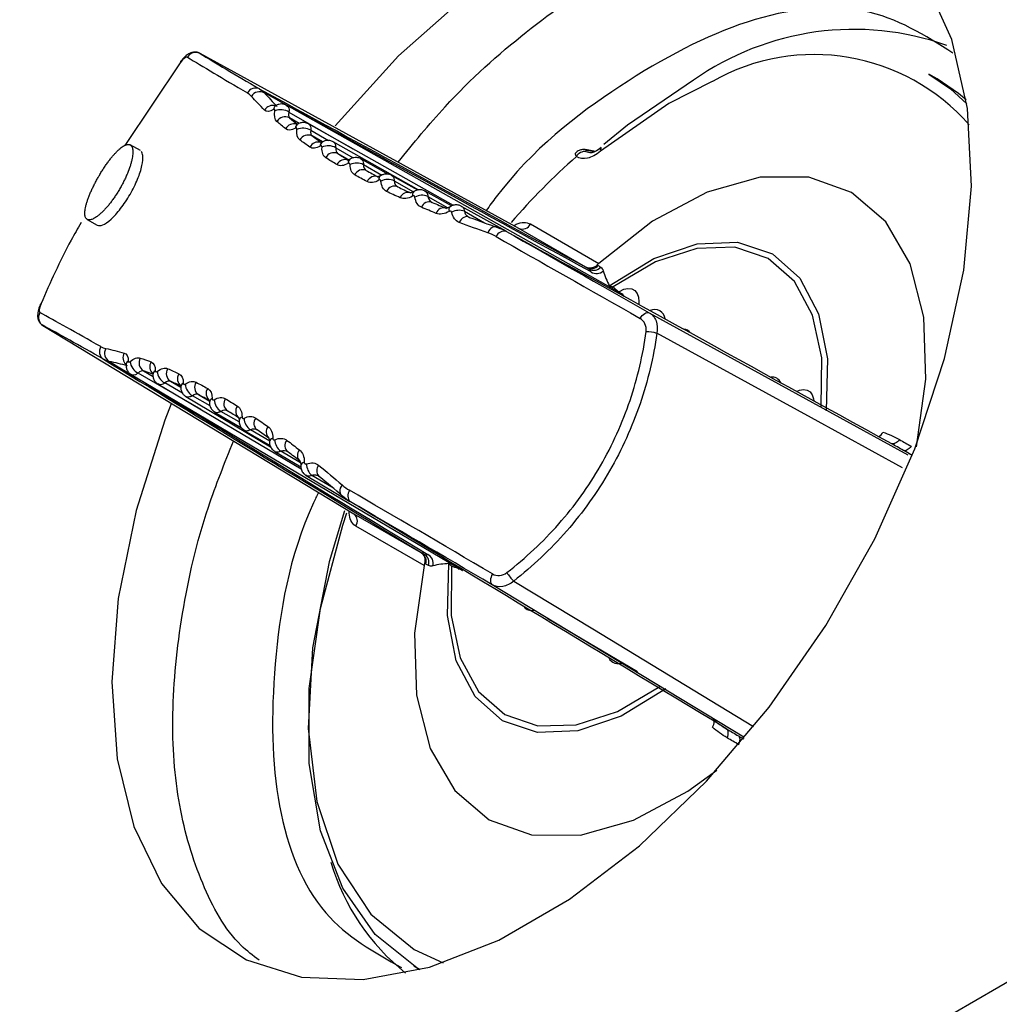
# Model space of a CAD drawing. Header units: millimetres. Extents: x -117 to 444, y -157 to 472.
# Tile 34 of 160: x 308 to 319, y -36 to -26. Entities that reach past the tile are written whole.
import ezdxf

# ---------------------------------------------------------------- set-up
doc = ezdxf.new("R2010")
doc.units = ezdxf.units.MM

msp = doc.modelspace()

# ---------------------------------------------------------------- linework, layer by layer
at = {"color": 7, "linetype": 'Continuous', "lineweight": 25}
for p, q in [((304.798, -44.248), (359.522, -12.656)), ((313.714, -28.277), (310.382, -26.449)), ((310.174, -26.545), (309.594, -27.409)), ((318.082, -26.713), (317.997, -26.664)), ((314.79, -28.963), (311.286, -26.99)), ((311.31, -27.062), (311.978, -27.445)), ((311.316, -27.12), (311.397, -27.189)), ((311.418, -27.179), (311.316, -27.12)), ((313.029, -28.037), (311.514, -27.184)), ((311.539, -27.252), (311.725, -27.358)), ((311.661, -27.374), (311.552, -27.31)), ((312.669, -27.876), (311.772, -27.371)), ((309.758, -27.464), (309.652, -27.404)), ((311.799, -27.435), (311.982, -27.54)), ((314.413, -27.473), (314.454, -27.485)), ((314.513, -27.473), (314.427, -27.456)), ((314.499, -27.478), (314.441, -27.466)), ((311.929, -27.558), (311.819, -27.494)), ((312.351, -27.713), (312.062, -27.551)), ((312.089, -27.611), (312.281, -27.721)), ((312.657, -27.878), (312.383, -27.723)), ((312.411, -27.781), (312.61, -27.895)), ((313.009, -28.043), (312.734, -27.889)), ((312.762, -27.943), (312.969, -28.062)), ((312.995, -28.05), (312.994, -28.051)), ((313.58, -28.308), (313.115, -28.047)), ((313.144, -28.098), (313.355, -28.219)), ((309.202, -28.183), (309.308, -28.244)), ((313.187, -28.155), (313.196, -28.162)), ((314.414, -28.682), (313.714, -28.277)), ((313.833, -28.231), (314.547, -28.643)), ((314.649, -28.884), (314.657, -28.877)), ((314.79, -28.964), (314.789, -28.963)), ((315.076, -29.159), (317.778, -30.644)), ((308.74, -29.292), (311.99, -31.263)), ((309.661, -29.805), (313.122, -31.852)), ((310.393, -30.171), (309.735, -29.79)), ((309.888, -29.801), (309.789, -29.766)), ((309.789, -29.766), (309.891, -29.825)), ((309.942, -29.905), (311.439, -30.791)), ((310.199, -30.001), (310.014, -29.893)), ((310.071, -29.875), (310.18, -29.938)), ((310.234, -30.036), (311.119, -30.56)), ((310.486, -30.133), (310.302, -30.027)), ((310.364, -30.015), (310.477, -30.08)), ((310.534, -30.197), (310.816, -30.364)), ((310.791, -30.301), (310.6, -30.19)), ((310.844, -30.389), (311.114, -30.548)), ((311.109, -30.501), (310.908, -30.384)), ((311.101, -30.469), (310.979, -30.384)), ((311.163, -30.61), (311.436, -30.771)), ((311.431, -30.728), (311.224, -30.607)), ((317.823, -30.651), (317.76, -30.614)), ((311.49, -30.861), (311.948, -31.132)), ((311.759, -30.983), (311.55, -30.86)), ((311.62, -30.868), (311.622, -30.869)), ((311.622, -30.868), (311.63, -30.874)), ((311.99, -31.263), (312.69, -31.667)), ((312.723, -31.802), (312.009, -31.39)), ((316.065, -33.597), (313.434, -32.003)), ((314.01, -32.352), (314.951, -32.909)), ((316.036, -33.6), (316.064, -33.615)), ((312.614, -35.987), (312.679, -36.026))]:
    msp.add_line(p, q, dxfattribs=at)
at = {"color": 7, "linetype": 'Continuous', "lineweight": 25, "flags": 128}
for points in [[(316.95, -24.8), (316.309, -24.64), (315.594, -24.661), (314.825, -24.864), (314.03, -25.243), (313.231, -25.785), (312.456, -26.472), (311.793, -27.204)], [(310.081, -30.11), (310.015, -30.282), (309.714, -31.225), (309.527, -32.146), (309.46, -33.019), (309.515, -33.821), (309.688, -34.53), (309.977, -35.127), (310.373, -35.597), (310.866, -35.925), (311.442, -36.104), (312.085, -36.129), (312.779, -35.999), (313.504, -35.717), (314.242, -35.291), (314.972, -34.733), (315.674, -34.057), (316.329, -33.283), (316.921, -32.43), (317.432, -31.521), (317.85, -30.582), (318.162, -29.638), (318.361, -28.714), (318.441, -27.835), (318.399, -27.024), (318.238, -26.304), (317.961, -25.694)], [(310.178, -26.534), (310.176, -26.538), (310.174, -26.545)], [(315.734, -26.742), (315.281, -26.973), (314.565, -27.471)], [(315.538, -26.728), (314.848, -27.197), (314.599, -27.401)], [(317.997, -26.664), (318.222, -26.818), (318.393, -26.974)], [(318.387, -26.935), (318.305, -26.866), (318.082, -26.713)], [(317.866, -30.56), (317.966, -29.853), (317.945, -29.206), (317.803, -28.649), (317.547, -28.207), (317.188, -27.901), (316.744, -27.743), (316.233, -27.742), (315.68, -27.898), (315.109, -28.203), (314.547, -28.643)], [(313.196, -28.162), (313.183, -28.156), (313.169, -28.154), (313.154, -28.156), (313.139, -28.162), (313.125, -28.171), (313.111, -28.183), (313.1, -28.198), (313.09, -28.215)], [(313.49, -28.268), (313.477, -28.262), (313.463, -28.26), (313.449, -28.262), (313.435, -28.268), (313.421, -28.278), (313.408, -28.29), (313.396, -28.305), (313.387, -28.323)], [(314.657, -28.877), (315.122, -28.592), (315.576, -28.437), (315.997, -28.42), (316.362, -28.542), (316.65, -28.796), (316.845, -29.169), (316.938, -29.641), (316.924, -30.185)], [(316.872, -30.144), (316.877, -29.63), (316.782, -29.186), (316.592, -28.834), (316.317, -28.593), (315.971, -28.475), (315.571, -28.487), (315.139, -28.627), (314.697, -28.888)], [(314.684, -28.904), (314.685, -28.903), (314.697, -28.888)], [(314.766, -28.936), (314.811, -28.914), (314.853, -28.905), (314.892, -28.909), (314.924, -28.927), (314.948, -28.957), (314.962, -28.997), (314.967, -29.046), (314.965, -29.072)], [(314.814, -28.988), (314.799, -28.97), (314.79, -28.963)], [(308.712, -29.073), (308.715, -29.069), (308.72, -29.064)], [(314.979, -29.219), (314.99, -29.203), (315.001, -29.188), (315.014, -29.176), (315.028, -29.166), (315.041, -29.159), (315.054, -29.156), (315.066, -29.156), (315.076, -29.159)], [(317.72, -30.78), (316.769, -30.259), (315.155, -29.374)], [(316.615, -29.981), (316.644, -29.969), (316.687, -29.961), (316.725, -29.967), (316.756, -29.986), (316.779, -30.017), (316.793, -30.058), (316.795, -30.08)], [(311.141, -30.47), (311.127, -30.477), (311.117, -30.485), (311.11, -30.495), (311.107, -30.505), (311.107, -30.506)], [(317.689, -30.485), (317.679, -30.497), (317.668, -30.508), (317.657, -30.517), (317.646, -30.524), (317.635, -30.529), (317.625, -30.531), (317.616, -30.531), (317.607, -30.528)], [(317.812, -30.554), (317.802, -30.567), (317.792, -30.578), (317.781, -30.587), (317.769, -30.594), (317.759, -30.599), (317.748, -30.601), (317.739, -30.6), (317.731, -30.598)], [(311.47, -30.721), (311.456, -30.727), (311.444, -30.735), (311.437, -30.744), (311.434, -30.753), (311.433, -30.754)], [(311.865, -30.959), (311.855, -30.975), (311.847, -30.993), (311.843, -31.01), (311.842, -31.027), (311.844, -31.042), (311.849, -31.056), (311.858, -31.067), (311.869, -31.075)], [(311.892, -31.23), (311.731, -31.764), (311.555, -32.661), (311.512, -33.507), (311.601, -34.27), (311.822, -34.924), (312.165, -35.445), (312.618, -35.816), (312.92, -35.955)], [(312.682, -36.026), (312.647, -36.006), (312.212, -35.658), (311.873, -35.176), (311.641, -34.574), (311.523, -33.871), (311.523, -33.089), (311.64, -32.25), (311.872, -31.38), (311.915, -31.25)], [(312.723, -31.802), (312.623, -32.509), (312.644, -33.156), (312.786, -33.713), (313.042, -34.154), (313.401, -34.461), (313.845, -34.618), (314.356, -34.619), (314.909, -34.464), (315.48, -34.159), (315.78, -33.942)], [(315.247, -33.09), (314.783, -33.375), (314.328, -33.53), (313.907, -33.547), (313.543, -33.425), (313.255, -33.17), (313.059, -32.797), (312.966, -32.325), (312.981, -31.781)], [(313.01, -31.81), (313.005, -32.323), (313.1, -32.767), (313.29, -33.119), (313.565, -33.36), (313.911, -33.478), (314.311, -33.467), (314.743, -33.327), (315.185, -33.065)], [(313.437, -31.889), (313.428, -31.907), (313.422, -31.924), (313.417, -31.942), (313.416, -31.958), (313.417, -31.973), (313.42, -31.986), (313.426, -31.996), (313.434, -32.003)], [(313.659, -31.964), (314.485, -32.465), (316.166, -33.486)], [(315.889, -33.603), (315.895, -33.588), (315.899, -33.573), (315.901, -33.559), (315.901, -33.546), (315.9, -33.534), (315.897, -33.524), (315.892, -33.516), (315.885, -33.511)], [(316.011, -33.675), (316.016, -33.66), (316.021, -33.645), (316.023, -33.631), (316.024, -33.618), (316.022, -33.606), (316.019, -33.596), (316.014, -33.588), (316.007, -33.583)]]:
    msp.add_lwpolyline(points, dxfattribs=at)
at = {"color": 7, "linetype": 'Continuous', "lineweight": 25}
for centre, radius, start, end in [((317.212, -29.098), 2.901, 70.4238, 125.2362), ((310.335, -26.536), 0.0987, 61.9016, 150.7783), ((316.799, -28.611), 2.151, 41.1223, 119.6641), ((310.961, -26.906), 0.0963, 63.7504, 152.3109), ((311.005, -26.95), 0.102, 61.4845, 148.5276), ((311.144, -27.095), 0.104, 74.9301, 148.3097), ((311.205, -27.041), 0.0564, 123.3026, 173.7577), ((311.225, -27.191), 0.155, 56.2634, 113.0229), ((311.271, -27.209), 0.0993, 63.2468, 150.2568), ((311.363, -27.286), 0.101, 73.4055, 150.3583), ((311.431, -27.231), 0.0536, 123.789, 177.7799), ((311.457, -27.384), 0.155, 58.4172, 114.1226), ((311.51, -27.398), 0.097, 64.4725, 151.8597), ((311.615, -27.473), 0.0981, 73.6262, 152.0384), ((311.688, -27.415), 0.0511, 124.8659, 182.0492), ((311.722, -27.57), 0.156, 60.6176, 115.2308), ((314.404, -27.576), 0.103, 84.9439, 150.9474), ((314.422, -27.478), 0.0227, 30.4455, 75.8636), ((314.599, -27.459), 0.0356, 135.003, 199.9035), ((311.78, -27.58), 0.0943, 65.6096, 153.7224), ((311.896, -27.651), 0.0931, 66.0399, 154.5388), ((311.977, -27.593), 0.0491, 126.5927, 186.5123), ((319.45, -33.293), 7.723, 131.6831, 138.8889), ((312.018, -27.75), 0.156, 62.8631, 116.3613), ((312.081, -27.755), 0.0913, 66.6674, 155.8533), ((312.21, -27.823), 0.09, 67.0691, 156.7785), ((312.295, -27.763), 0.0463, 127.959, 192.0038), ((312.345, -27.923), 0.157, 65.1555, 117.5258), ((312.413, -27.923), 0.088, 67.6576, 158.261), ((312.645, -27.927), 0.0451, 130.5371, 196.9041), ((312.553, -27.988), 0.0867, 68.035, 159.2951), ((312.702, -28.088), 0.157, 67.5001, 118.7342), ((312.775, -28.084), 0.0846, 68.5948, 160.9535), ((312.927, -28.145), 0.0832, 68.9536, 162.0954), ((313.025, -28.083), 0.0446, 134.4063, 201.681), ((313.09, -28.246), 0.158, 69.9051, 119.9944), ((313.559, -28.396), 0.0894, 73.6259, 158.4373), ((313.749, -28.192), 0.0926, 247.4786, 335.0401), ((314.468, -28.599), 0.0987, 241.3689, 318.1656), ((314.496, -28.617), 0.0986, 241.3831, 317.745), ((314.523, -28.648), 0.102, 236.2512, 315.0479), ((318.768, -24.421), 6.044, 227.6528, 228.3423), ((315.131, -29.237), 0.111, 7.217, 115.0557), ((308.792, -29.209), 0.0987, 149.2213, 238.1006), ((315.43, -29.425), 0.0948, 35.6391, 86.6362), ((315.042, -29.729), 0.372, 72.3642, 89.9321), ((309.426, -29.565), 0.0963, 147.6884, 236.2534), ((309.486, -29.582), 0.102, 151.4713, 238.5189), ((309.679, -29.63), 0.103, 151.1099, 225.65), ((309.843, -29.683), 0.0993, 149.742, 236.7573), ((309.664, -29.71), 0.0564, 126.2423, 176.633), ((309.804, -29.651), 0.155, 186.9716, 243.7404), ((309.956, -29.724), 0.1, 149.631, 226.7839), ((310.126, -29.795), 0.097, 148.1391, 235.5322), ((309.942, -29.81), 0.0536, 122.227, 176.0244), ((310.087, -29.757), 0.155, 185.8723, 241.5866), ((310.241, -29.848), 0.0959, 147.4301, 235.0703), ((316.359, -29.93), 0.099, 24.2995, 97.9833), ((310.23, -29.941), 0.0512, 117.9626, 174.9087), ((310.381, -29.893), 0.156, 184.7646, 239.3864), ((310.419, -29.938), 0.0943, 146.2764, 234.3957), ((310.538, -30.003), 0.0931, 145.4599, 233.9656), ((310.528, -30.102), 0.0491, 113.4978, 173.2394), ((310.685, -30.059), 0.156, 183.6344, 237.1411), ((310.721, -30.111), 0.0913, 144.1453, 233.3385), ((310.844, -30.189), 0.09, 143.22, 232.937), ((310.833, -30.292), 0.0448, 106.729, 173.3535), ((310.998, -30.256), 0.157, 182.4703, 234.8488), ((311.032, -30.315), 0.088, 141.7373, 232.3489), ((311.16, -30.404), 0.0881, 141.1123, 227.6052), ((317.422, -30.362), 0.105, 297.8852, 334.3527), ((311.32, -30.483), 0.157, 181.2622, 232.5045), ((311.353, -30.548), 0.0846, 139.0445, 231.4124), ((311.481, -30.648), 0.0831, 137.9025, 231.0538), ((311.651, -30.74), 0.157, 180.0022, 230.0997), ((311.685, -30.812), 0.0841, 137.0937, 221.8237), ((312.014, -31.071), 0.0894, 141.5603, 226.3816), ((311.933, -31.336), 0.0926, 324.9585, 52.527), ((312.646, -31.755), 0.0987, 341.8344, 58.6329), ((312.675, -31.771), 0.0986, 342.255, 58.6187), ((312.716, -31.779), 0.102, 344.9514, 63.7501), ((311.177, -37.568), 6.043, 71.6474, 72.3369), ((313.91, -31.689), 0.372, 210.064, 227.6407), ((313.845, -32.172), 0.0995, 216.5339, 283.847), ((314.749, -32.722), 0.106, 205.9944, 296.5509), ((315.651, -33.433), 0.104, 325.2628, 0.9917), ((313.985, -34.239), 2.333, 196.5682, 231.3908)]:
    msp.add_arc(centre, radius, start, end, dxfattribs=at)
for centre, major_axis, ratio, start_param, end_param in [((321.563, -32.655), (11.529, -6.439), 0.010143, 3.393483, 3.56026), ((321.514, -32.742), (11.615, -6.489), 0.010067, 3.393485, 3.560262), ((1061.493, -438.975), (756.693, -415.528), 0.000265, 2.981878, 3.013607), ((1061.006, -439.848), (756.187, -416.39), 0.000238, 2.981815, 3.013217), ((321.514, -32.742), (11.615, -6.489), 0.010067, 3.953675, 4.120451), ((321.563, -32.655), (11.529, -6.439), 0.010143, 3.953672, 4.120449), ((1061.493, -438.975), (756.693, -415.528), 0.000265, 3.294253, 3.325982), ((319.757, -35.786), (11.427, -6.815), 0.009934, 2.722921, 2.889698), ((319.706, -35.872), (11.34, -6.765), 0.01001, 2.722924, 2.8897), ((1041.594, -473.442), (738.244, -447.481), 0.000262, 3.269578, 3.301307), ((1042.106, -472.583), (738.738, -446.612), 0.000234, 3.269968, 3.301371), ((319.757, -35.786), (11.427, -6.815), 0.009934, 2.162732, 2.329509), ((319.706, -35.872), (11.34, -6.765), 0.01001, 2.162734, 2.329511), ((1041.594, -473.442), (738.244, -447.481), 0.000262, 2.957204, 2.988933)]:
    msp.add_ellipse(centre, major_axis=major_axis, ratio=ratio, start_param=start_param, end_param=end_param, dxfattribs=at)
for points, knots in [([(303.184, -45.808), (303.147, -45.804), (303.024, -45.79), (302.845, -45.606), (302.713, -45.172), (302.662, -44.586), (302.52, -43.71), (302.536, -42.678), (302.499, -40.188), (302.469, -34.855), (302.423, -26.744), (302.435, -17.09), (302.506, -9.914), (302.539, -5.72), (302.562, -4.541), (302.708, -3.875), (302.977, -3.19), (303.381, -2.48), (303.81, -1.857), (304.422, -1.284), (305.274, -0.406), (307.031, 1.303), (309.743, 3.817), (313.625, 7.113), (318.107, 10.567), (323.254, 14.106), (328.65, 17.404), (334.275, 20.446), (340.108, 23.227), (345.629, 25.533), (350.784, 27.435), (354.816, 28.773), (357.568, 29.593), (358.927, 29.995), (359.644, 30.172), (360.058, 30.143), (360.249, 30.13)], [0, 0, 0, 0, 0.001336, 0.0045472, 0.0081602, 0.0137752, 0.0194645, 0.0308736, 0.0423024, 0.0878706, 0.1777114, 0.2655448, 0.3528815, 0.3746538, 0.3800769, 0.3854378, 0.3907856, 0.396092, 0.4040603, 0.4121277, 0.4201662, 0.4391393, 0.4823005, 0.5254883, 0.5831711, 0.6409122, 0.6987373, 0.7565934, 0.8142699, 0.8717733, 0.9148422, 0.9578995, 0.9820161, 0.9883121, 0.9946099, 1, 1, 1, 1]), ([(312.451, -27.584), (312.612, -27.387), (313.03, -26.874), (313.785, -26.201), (314.666, -25.59), (315.548, -25.178), (316.386, -24.993), (317.036, -24.985), (317.355, -25.12), (317.456, -25.162)], [0, 0, 0, 0, 0.102914, 0.267234, 0.431553, 0.595873, 0.760192, 0.924512, 1, 1, 1, 1]), ([(318.249, -26.444), (317.958, -26.26), (317.363, -25.885), (316.11, -26.027), (314.779, -26.728), (313.807, -27.487), (313.406, -28.042), (313.371, -28.09)], [0, 0, 0, 0, 0.236599, 0.483296, 0.730004, 0.97675, 1, 1, 1, 1]), ([(310.379, -26.449), (310.377, -26.447), (310.362, -26.437), (310.331, -26.433), (310.294, -26.437), (310.259, -26.453), (310.221, -26.481), (310.195, -26.514), (310.178, -26.534)], [0, 0, 0, 0, 0.038596, 0.200458, 0.342195, 0.488942, 0.687472, 1, 1, 1, 1]), ([(311.164, -27.048), (311.164, -27.046), (311.165, -27.044), (311.164, -27.043), (311.164, -27.04), (311.164, -27.038), (311.163, -27.037), (311.163, -27.035), (311.161, -27.034), (311.16, -27.033), (311.159, -27.032), (311.157, -27.032), (311.155, -27.032), (311.153, -27.033), (311.151, -27.033), (311.149, -27.035)], [0, 0, 0, 0, 0.00001477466, 0.00001477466, 0.00001477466, 0.00003497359, 0.00003497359, 0.00003497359, 0.00005519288, 0.00005519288, 0.00005519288, 0.00007531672, 0.00007531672, 0.00007531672, 0.00009541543, 0.00009541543, 0.00009541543, 0.00009541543]), ([(311.175, -26.993), (311.173, -26.994), (311.165, -26.999), (311.165, -26.999), (311.164, -26.999)], [0, 0, 0, 0, 0.354063, 1, 1, 1, 1]), ([(311.286, -26.992), (311.281, -26.989), (311.267, -26.979), (311.237, -26.975), (311.204, -26.979), (311.183, -26.987), (311.175, -26.994), (311.174, -26.994)], [0, 0, 0, 0, 0.131842, 0.445475, 0.726251, 0.989919, 1, 1, 1, 1]), ([(311.286, -26.991), (311.292, -26.996), (311.305, -27.005), (311.312, -27.032), (311.311, -27.053), (311.31, -27.062)], [0, 0, 0, 0, 0.3507745, 0.7239294, 1, 1, 1, 1]), ([(311.513, -27.185), (311.506, -27.181), (311.488, -27.171), (311.456, -27.169), (311.425, -27.174), (311.408, -27.184), (311.402, -27.188)], [0, 0, 0, 0, 0.208705, 0.514985, 0.797226, 1, 1, 1, 1]), ([(311.394, -27.242), (311.394, -27.24), (311.394, -27.238), (311.394, -27.237), (311.394, -27.234), (311.393, -27.232), (311.392, -27.231), (311.392, -27.229), (311.39, -27.228), (311.389, -27.227), (311.387, -27.227), (311.386, -27.226), (311.384, -27.227), (311.382, -27.227), (311.38, -27.228), (311.378, -27.229)], [0, 0, 0, 0, 0.00001451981, 0.00001451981, 0.00001451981, 0.00003408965, 0.00003408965, 0.00003408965, 0.00005367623, 0.00005367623, 0.00005367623, 0.00007321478, 0.00007321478, 0.00007321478, 0.00009272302, 0.00009272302, 0.00009272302, 0.00009272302]), ([(311.402, -27.186), (311.399, -27.188), (311.39, -27.193), (311.388, -27.193), (311.387, -27.193)], [0, 0, 0, 0, 0.352333, 1, 1, 1, 1]), ([(311.513, -27.185), (311.519, -27.189), (311.531, -27.197), (311.539, -27.222), (311.539, -27.243), (311.539, -27.252)], [0, 0, 0, 0, 0.324736, 0.710804, 1, 1, 1, 1]), ([(311.66, -27.372), (311.656, -27.375), (311.647, -27.381), (311.64, -27.381), (311.642, -27.381), (311.642, -27.381)], [0, 0, 0, 0, 0.314551, 0.885645, 1, 1, 1, 1]), ([(311.772, -27.371), (311.761, -27.366), (311.739, -27.356), (311.703, -27.357), (311.676, -27.363), (311.663, -27.372), (311.66, -27.374)], [0, 0, 0, 0, 0.306255, 0.606315, 0.890226, 1, 1, 1, 1]), ([(311.772, -27.372), (311.777, -27.375), (311.789, -27.383), (311.798, -27.406), (311.798, -27.426), (311.799, -27.435)], [0, 0, 0, 0, 0.298554, 0.698508, 1, 1, 1, 1]), ([(309.323, -27.733), (309.319, -27.741), (309.311, -27.754), (309.297, -27.78), (309.28, -27.813), (309.26, -27.852), (309.242, -27.891), (309.226, -27.928), (309.212, -27.964), (309.201, -27.998), (309.191, -28.032), (309.184, -28.061), (309.18, -28.088), (309.177, -28.11), (309.178, -28.131), (309.18, -28.149), (309.185, -28.164), (309.192, -28.175), (309.204, -28.186), (309.221, -28.19), (309.242, -28.186), (309.265, -28.178), (309.292, -28.163), (309.322, -28.14), (309.345, -28.12), (309.369, -28.097), (309.394, -28.07), (309.42, -28.041), (309.446, -28.009), (309.471, -27.975), (309.496, -27.938), (309.521, -27.9), (309.541, -27.867), (309.556, -27.84), (309.57, -27.814), (309.587, -27.781), (309.606, -27.741), (309.629, -27.689), (309.647, -27.638), (309.661, -27.592), (309.672, -27.548), (309.678, -27.509), (309.679, -27.476), (309.678, -27.455), (309.675, -27.437), (309.667, -27.417), (309.656, -27.404), (309.64, -27.399), (309.623, -27.398), (309.601, -27.405), (309.577, -27.418), (309.557, -27.432), (309.537, -27.45), (309.515, -27.471), (309.492, -27.495), (309.468, -27.522), (309.444, -27.551), (309.42, -27.584), (309.395, -27.619), (309.37, -27.655), (309.35, -27.687), (309.335, -27.713), (309.327, -27.726), (309.323, -27.733)], [0, 0, 0, 0, 0.008912, 0.015616, 0.031281, 0.046907, 0.062513, 0.07818, 0.093828, 0.109431, 0.125092, 0.142982, 0.15635, 0.171989, 0.18765, 0.203265, 0.218858, 0.234506, 0.250145, 0.281294, 0.296938, 0.312555, 0.343698, 0.359341, 0.374933, 0.390505, 0.406149, 0.421785, 0.437354, 0.452982, 0.468642, 0.484245, 0.499856, 0.50881, 0.515528, 0.531164, 0.546766, 0.562434, 0.593646, 0.609307, 0.624972, 0.656181, 0.671849, 0.687471, 0.703079, 0.718739, 0.749938, 0.765568, 0.781223, 0.812379, 0.828016, 0.843659, 0.859242, 0.874825, 0.89047, 0.906098, 0.921657, 0.937281, 0.952937, 0.968538, 0.984253, 0.992132, 1, 1, 1, 1]), ([(309.308, -28.244), (309.326, -28.247), (309.36, -28.253), (309.434, -28.199), (309.5, -28.133), (309.552, -28.071), (309.603, -28), (309.651, -27.923), (309.694, -27.842), (309.73, -27.763), (309.758, -27.687), (309.782, -27.597), (309.79, -27.514), (309.774, -27.484), (309.767, -27.472)], [0, 0, 0, 0, 0.1270099, 0.2554628, 0.3199927, 0.3844947, 0.4491664, 0.5136795, 0.5783249, 0.6430169, 0.7076212, 0.7723786, 0.9010785, 1, 1, 1, 1]), ([(311.656, -27.429), (311.656, -27.428), (311.656, -27.426), (311.655, -27.424), (311.655, -27.422), (311.654, -27.42), (311.653, -27.418), (311.652, -27.417), (311.651, -27.416), (311.649, -27.415), (311.648, -27.415), (311.646, -27.414), (311.644, -27.415), (311.642, -27.415), (311.639, -27.416), (311.637, -27.417)], [0, 0, 0, 0, 0.00001434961, 0.00001434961, 0.00001434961, 0.00003354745, 0.00003354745, 0.00003354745, 0.00005276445, 0.00005276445, 0.00005276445, 0.00007196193, 0.00007196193, 0.00007196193, 0.00009112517, 0.00009112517, 0.00009112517, 0.00009112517]), ([(314.314, -27.525), (314.313, -27.524), (314.309, -27.515), (314.305, -27.5), (314.306, -27.486), (314.313, -27.482), (314.315, -27.482)], [0, 0, 0, 0, 0.060255, 0.462138, 0.869329, 1, 1, 1, 1]), ([(314.565, -27.471), (314.52, -27.508), (314.473, -27.533), (314.385, -27.552), (314.345, -27.547), (314.314, -27.525)], [0, 0, 0, 0, 0.5, 0.5, 1, 1, 1, 1]), ([(314.427, -27.457), (314.42, -27.455), (314.4, -27.451), (314.369, -27.453), (314.336, -27.463), (314.32, -27.476), (314.315, -27.481)], [0, 0, 0, 0, 0.174972, 0.49953, 0.810981, 1, 1, 1, 1]), ([(314.441, -27.466), (314.436, -27.466), (314.432, -27.465), (314.427, -27.464), (314.423, -27.464), (314.419, -27.464), (314.416, -27.464), (314.414, -27.465), (314.411, -27.465), (314.41, -27.466), (314.409, -27.467), (314.409, -27.467), (314.409, -27.468), (314.409, -27.468), (314.409, -27.469), (314.409, -27.469), (314.409, -27.47), (314.41, -27.471), (314.412, -27.472), (314.412, -27.472), (314.412, -27.472), (314.412, -27.472), (314.413, -27.472), (314.413, -27.473), (314.413, -27.473)], [0, 0, 0, 0, 0.0000328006, 0.0000328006, 0.0000328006, 0.0000638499, 0.0000638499, 0.0000638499, 0.0000895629, 0.0000895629, 0.0000895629, 0.0001071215, 0.0001071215, 0.0001071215, 0.0001109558, 0.0001109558, 0.0001109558, 0.0001287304, 0.0001287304, 0.0001287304, 0.0001321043, 0.0001321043, 0.0001321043, 0.0001353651, 0.0001353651, 0.0001353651, 0.0001353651]), ([(314.573, -27.433), (314.551, -27.449), (314.51, -27.479), (314.465, -27.489), (314.456, -27.487), (314.453, -27.486)], [0, 0, 0, 0, 0.395587, 0.765015, 1, 1, 1, 1]), ([(311.948, -27.552), (311.944, -27.555), (311.933, -27.562), (311.925, -27.563), (311.926, -27.563), (311.927, -27.563)], [0, 0, 0, 0, 0.276121, 0.773116, 1, 1, 1, 1]), ([(312.062, -27.551), (312.062, -27.551), (312.05, -27.541), (312.022, -27.536), (311.986, -27.537), (311.961, -27.545), (311.95, -27.553), (311.948, -27.554)], [0, 0, 0, 0, 0.0229141, 0.3663846, 0.6634833, 0.9496274, 1, 1, 1, 1]), ([(312.062, -27.552), (312.066, -27.555), (312.078, -27.561), (312.088, -27.583), (312.089, -27.603), (312.089, -27.611)], [0, 0, 0, 0, 0.266523, 0.684406, 1, 1, 1, 1]), ([(311.949, -27.61), (311.949, -27.608), (311.948, -27.606), (311.948, -27.605), (311.947, -27.603), (311.947, -27.601), (311.945, -27.599), (311.944, -27.598), (311.943, -27.597), (311.941, -27.596), (311.939, -27.596), (311.937, -27.595), (311.935, -27.596), (311.933, -27.596), (311.93, -27.597), (311.928, -27.598)], [0, 0, 0, 0, 0.00001429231, 0.00001429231, 0.00001429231, 0.0000333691, 0.0000333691, 0.0000333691, 0.00005246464, 0.00005246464, 0.00005246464, 0.00007154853, 0.00007154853, 0.00007154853, 0.00009059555, 0.00009059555, 0.00009059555, 0.00009059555]), ([(312.267, -27.725), (312.263, -27.728), (312.25, -27.736), (312.239, -27.737), (312.24, -27.737), (312.24, -27.737)], [0, 0, 0, 0, 0.246384, 0.722972, 1, 1, 1, 1]), ([(312.272, -27.784), (312.272, -27.782), (312.272, -27.78), (312.271, -27.779), (312.271, -27.776), (312.27, -27.774), (312.268, -27.773), (312.267, -27.772), (312.265, -27.771), (312.263, -27.77), (312.261, -27.769), (312.259, -27.769), (312.257, -27.77), (312.255, -27.77), (312.252, -27.771), (312.25, -27.773)], [0, 0, 0, 0, 0.00001437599, 0.00001437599, 0.00001437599, 0.00003358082, 0.00003358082, 0.00003358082, 0.00005279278, 0.00005279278, 0.00005279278, 0.00007197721, 0.00007197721, 0.00007197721, 0.00009112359, 0.00009112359, 0.00009112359, 0.00009112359]), ([(312.382, -27.725), (312.38, -27.722), (312.366, -27.712), (312.335, -27.708), (312.298, -27.711), (312.277, -27.721), (312.267, -27.727)], [0, 0, 0, 0, 0.087096, 0.42123, 0.718972, 1, 1, 1, 1]), ([(312.382, -27.725), (312.386, -27.727), (312.398, -27.733), (312.408, -27.753), (312.41, -27.772), (312.411, -27.781)], [0, 0, 0, 0, 0.23431, 0.670689, 1, 1, 1, 1]), ([(312.616, -27.891), (312.611, -27.894), (312.597, -27.903), (312.582, -27.905), (312.581, -27.905), (312.58, -27.905)], [0, 0, 0, 0, 0.215417, 0.619846, 1, 1, 1, 1]), ([(312.733, -27.89), (312.728, -27.887), (312.712, -27.876), (312.679, -27.873), (312.643, -27.877), (312.624, -27.888), (312.616, -27.893)], [0, 0, 0, 0, 0.148296, 0.47497, 0.774349, 1, 1, 1, 1]), ([(312.733, -27.89), (312.737, -27.892), (312.748, -27.897), (312.759, -27.916), (312.761, -27.935), (312.762, -27.943)], [0, 0, 0, 0, 0.198292, 0.655475, 1, 1, 1, 1]), ([(312.627, -27.951), (312.627, -27.949), (312.626, -27.947), (312.625, -27.945), (312.625, -27.943), (312.623, -27.941), (312.622, -27.94), (312.62, -27.938), (312.618, -27.937), (312.616, -27.937), (312.614, -27.936), (312.612, -27.936), (312.609, -27.937), (312.607, -27.937), (312.604, -27.938), (312.602, -27.94)], [0, 0, 0, 0, 0.00001463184, 0.00001463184, 0.00001463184, 0.0000342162, 0.0000342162, 0.0000342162, 0.00005377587, 0.00005377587, 0.00005377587, 0.00007326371, 0.00007326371, 0.00007326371, 0.00009271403, 0.00009271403, 0.00009271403, 0.00009271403]), ([(312.995, -28.05), (312.989, -28.053), (312.974, -28.063), (312.956, -28.065), (312.95, -28.065), (312.949, -28.064), (312.949, -28.064)], [0, 0, 0, 0, 0.180454, 0.5114686, 0.87128, 1, 1, 1, 1]), ([(313.011, -28.11), (313.011, -28.108), (313.01, -28.106), (313.01, -28.104), (313.009, -28.102), (313.007, -28.1), (313.005, -28.099), (313.003, -28.097), (313.001, -28.096), (312.999, -28.096), (312.997, -28.095), (312.994, -28.095), (312.992, -28.096), (312.989, -28.097), (312.986, -28.098), (312.984, -28.099)], [0, 0, 0, 0, 0.00001509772, 0.00001509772, 0.00001509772, 0.00003531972, 0.00003531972, 0.00003531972, 0.00005545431, 0.00005545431, 0.00005545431, 0.00007543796, 0.00007543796, 0.00007543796, 0.00009538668, 0.00009538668, 0.00009538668, 0.00009538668]), ([(313.115, -28.048), (313.106, -28.043), (313.085, -28.032), (313.048, -28.031), (313.015, -28.038), (313, -28.049), (312.995, -28.052)], [0, 0, 0, 0, 0.236748, 0.555639, 0.857391, 1, 1, 1, 1]), ([(313.115, -28.048), (313.117, -28.049), (313.128, -28.053), (313.139, -28.071), (313.143, -28.09), (313.144, -28.098)], [0, 0, 0, 0, 0.157426, 0.637882, 1, 1, 1, 1]), ([(313.144, -28.098), (313.145, -28.101), (313.149, -28.116), (313.16, -28.139), (313.178, -28.15), (313.187, -28.155)], [0, 0, 0, 0, 0.100617, 0.587694, 1, 1, 1, 1]), ([(309.138, -28.217), (309.103, -28.278), (308.938, -28.565), (308.816, -28.844), (308.72, -29.064)], [0, 0, 0, 0, 0.213112, 1, 1, 1, 1]), ([(313.662, -28.249), (313.67, -28.244), (313.705, -28.22), (313.768, -28.208), (313.811, -28.223), (313.833, -28.231)], [0, 0, 0, 0, 0.122851, 0.561426, 1, 1, 1, 1]), ([(314.531, -28.659), (314.516, -28.676), (314.496, -28.687), (314.454, -28.695), (314.432, -28.692), (314.414, -28.682)], [0, 0, 0, 0, 0.5, 0.5, 1, 1, 1, 1]), ([(314.547, -28.643), (314.543, -28.646), (314.54, -28.65), (314.536, -28.653), (314.534, -28.655), (314.533, -28.657), (314.531, -28.659)], [0, 0, 0, 0, 0.00003034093, 0.00003034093, 0.00003034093, 0.00004462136, 0.00004462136, 0.00004462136, 0.00004462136]), ([(314.531, -28.659), (314.534, -28.66), (314.536, -28.662), (314.539, -28.663), (314.539, -28.664), (314.54, -28.665), (314.541, -28.665)], [0.0000111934, 0.0000111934, 0.0000111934, 0.0000111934, 0.0001, 0.0001, 0.0001, 0.0001305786, 0.0001305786, 0.0001305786, 0.0001305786]), ([(314.751, -28.937), (314.752, -28.938), (314.754, -28.938), (314.756, -28.939), (314.757, -28.939), (314.759, -28.939), (314.761, -28.938), (314.763, -28.938), (314.764, -28.937), (314.766, -28.936)], [0, 0, 0, 0, 0.0000167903, 0.0000167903, 0.0000167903, 0.00003358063, 0.00003358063, 0.00003358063, 0.00004713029, 0.00004713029, 0.00004713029, 0.00004713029]), ([(308.713, -29.073), (308.712, -29.075), (308.7, -29.099), (308.688, -29.14), (308.681, -29.191), (308.691, -29.238), (308.711, -29.273), (308.732, -29.285), (308.74, -29.29)], [0, 0, 0, 0, 0.023944, 0.298811, 0.550021, 0.730648, 0.894734, 1, 1, 1, 1]), ([(315.076, -29.159), (315.108, -29.177), (315.132, -29.207), (315.16, -29.283), (315.163, -29.328), (315.155, -29.374)], [0, 0, 0, 0, 0.5, 0.5, 1, 1, 1, 1]), ([(313.588, -31.875), (313.783, -31.725), (313.963, -31.556), (314.295, -31.179), (314.441, -30.976), (314.69, -30.543), (314.795, -30.31), (314.954, -29.84), (315.01, -29.6), (315.042, -29.356)], [0, 0, 0, 0, 0.25, 0.25, 0.5, 0.5, 0.75, 0.75, 1, 1, 1, 1]), ([(315.155, -29.374), (315.119, -29.624), (315.061, -29.87), (314.896, -30.352), (314.788, -30.591), (314.532, -31.036), (314.382, -31.245), (314.043, -31.634), (313.858, -31.808), (313.659, -31.964)], [0, 0, 0, 0, 0.25, 0.25, 0.5, 0.5, 0.75, 0.75, 1, 1, 1, 1]), ([(309.609, -29.706), (309.609, -29.708), (309.607, -29.721), (309.613, -29.748), (309.63, -29.782), (309.65, -29.797), (309.661, -29.805)], [0, 0, 0, 0, 0.041256, 0.353618, 0.674014, 1, 1, 1, 1]), ([(309.608, -29.696), (309.608, -29.696), (309.608, -29.695), (309.608, -29.703), (309.608, -29.707)], [0, 0, 0, 0, 0.4232325, 1, 1, 1, 1]), ([(309.631, -29.664), (309.631, -29.666), (309.631, -29.668), (309.632, -29.669), (309.632, -29.671), (309.633, -29.673), (309.634, -29.674), (309.635, -29.675), (309.637, -29.675), (309.638, -29.675), (309.64, -29.676), (309.642, -29.675), (309.644, -29.674), (309.646, -29.673), (309.648, -29.672), (309.65, -29.67)], [0, 0, 0, 0, 0.00001509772, 0.00001509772, 0.00001509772, 0.00003531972, 0.00003531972, 0.00003531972, 0.00005545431, 0.00005545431, 0.00005545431, 0.00007543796, 0.00007543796, 0.00007543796, 0.00009538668, 0.00009538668, 0.00009538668, 0.00009538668]), ([(309.735, -29.79), (309.725, -29.796), (309.705, -29.809), (309.679, -29.813), (309.667, -29.806), (309.662, -29.804)], [0, 0, 0, 0, 0.368079, 0.734944, 1, 1, 1, 1]), ([(309.887, -29.791), (309.888, -29.792), (309.889, -29.793), (309.888, -29.804), (309.888, -29.807)], [0, 0, 0, 0, 0.635531, 1, 1, 1, 1]), ([(309.889, -29.806), (309.889, -29.808), (309.887, -29.822), (309.894, -29.849), (309.912, -29.883), (309.932, -29.897), (309.942, -29.905)], [0, 0, 0, 0, 0.04126, 0.36412, 0.689039, 1, 1, 1, 1]), ([(309.914, -29.765), (309.914, -29.767), (309.914, -29.768), (309.914, -29.77), (309.915, -29.772), (309.916, -29.773), (309.917, -29.775), (309.918, -29.776), (309.919, -29.777), (309.921, -29.777), (309.923, -29.777), (309.925, -29.777), (309.927, -29.776), (309.929, -29.775), (309.931, -29.774), (309.933, -29.773)], [0, 0, 0, 0, 0.00001463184, 0.00001463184, 0.00001463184, 0.0000342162, 0.0000342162, 0.0000342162, 0.00005377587, 0.00005377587, 0.00005377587, 0.00007326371, 0.00007326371, 0.00007326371, 0.00009271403, 0.00009271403, 0.00009271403, 0.00009271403]), ([(310.014, -29.893), (310.004, -29.899), (309.983, -29.911), (309.958, -29.913), (309.947, -29.906), (309.943, -29.904)], [0, 0, 0, 0, 0.383262, 0.765954, 1, 1, 1, 1]), ([(310.178, -29.919), (310.178, -29.918), (310.176, -29.916), (310.18, -29.923), (310.179, -29.935), (310.179, -29.937)], [0, 0, 0, 0, 0.210478, 0.802005, 1, 1, 1, 1]), ([(310.18, -29.936), (310.18, -29.938), (310.178, -29.952), (310.185, -29.98), (310.203, -30.014), (310.224, -30.028), (310.234, -30.035)], [0, 0, 0, 0, 0.041029, 0.372123, 0.700533, 1, 1, 1, 1]), ([(310.206, -29.896), (310.206, -29.898), (310.207, -29.899), (310.207, -29.901), (310.207, -29.903), (310.208, -29.905), (310.21, -29.906), (310.211, -29.907), (310.212, -29.908), (310.214, -29.909), (310.216, -29.909), (310.218, -29.909), (310.22, -29.909), (310.222, -29.908), (310.224, -29.907), (310.226, -29.905)], [0, 0, 0, 0, 0.00001437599, 0.00001437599, 0.00001437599, 0.00003358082, 0.00003358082, 0.00003358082, 0.00005279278, 0.00005279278, 0.00005279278, 0.00007197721, 0.00007197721, 0.00007197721, 0.00009112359, 0.00009112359, 0.00009112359, 0.00009112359]), ([(310.302, -30.027), (310.292, -30.032), (310.272, -30.042), (310.248, -30.044), (310.238, -30.037), (310.234, -30.034)], [0, 0, 0, 0, 0.399455, 0.798746, 1, 1, 1, 1]), ([(310.477, -30.074), (310.477, -30.074), (310.476, -30.073), (310.48, -30.082), (310.479, -30.094), (310.479, -30.097)], [0, 0, 0, 0, 0.297223, 0.835565, 1, 1, 1, 1]), ([(310.48, -30.096), (310.48, -30.098), (310.478, -30.113), (310.486, -30.141), (310.504, -30.176), (310.525, -30.19), (310.535, -30.196)], [0, 0, 0, 0, 0.040587, 0.377812, 0.708718, 1, 1, 1, 1]), ([(310.509, -30.057), (310.509, -30.059), (310.509, -30.061), (310.509, -30.063), (310.51, -30.065), (310.511, -30.067), (310.512, -30.068), (310.513, -30.07), (310.515, -30.071), (310.517, -30.071), (310.518, -30.072), (310.52, -30.072), (310.522, -30.071), (310.525, -30.071), (310.527, -30.07), (310.529, -30.069)], [0, 0, 0, 0, 0.00001429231, 0.00001429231, 0.00001429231, 0.0000333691, 0.0000333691, 0.0000333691, 0.00005246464, 0.00005246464, 0.00005246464, 0.00007154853, 0.00007154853, 0.00007154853, 0.00009059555, 0.00009059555, 0.00009059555, 0.00009059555]), ([(310.6, -30.19), (310.59, -30.195), (310.57, -30.205), (310.547, -30.205), (310.538, -30.198), (310.535, -30.196)], [0, 0, 0, 0, 0.416894, 0.833789, 1, 1, 1, 1]), ([(310.784, -30.257), (310.785, -30.258), (310.785, -30.259), (310.79, -30.273), (310.789, -30.285), (310.788, -30.287)], [0, 0, 0, 0, 0.45695, 0.922053, 1, 1, 1, 1]), ([(310.82, -30.249), (310.82, -30.251), (310.821, -30.253), (310.821, -30.254), (310.822, -30.257), (310.822, -30.259), (310.824, -30.26), (310.825, -30.262), (310.827, -30.263), (310.828, -30.264), (310.83, -30.265), (310.832, -30.265), (310.835, -30.265), (310.837, -30.264), (310.839, -30.264), (310.841, -30.262)], [0, 0, 0, 0, 0.00001434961, 0.00001434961, 0.00001434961, 0.00003354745, 0.00003354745, 0.00003354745, 0.00005276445, 0.00005276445, 0.00005276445, 0.00007196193, 0.00007196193, 0.00007196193, 0.00009112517, 0.00009112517, 0.00009112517, 0.00009112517]), ([(310.789, -30.286), (310.789, -30.288), (310.787, -30.303), (310.795, -30.332), (310.814, -30.367), (310.835, -30.381), (310.845, -30.388)], [0, 0, 0, 0, 0.039197, 0.380857, 0.713138, 1, 1, 1, 1]), ([(310.908, -30.384), (310.898, -30.388), (310.877, -30.397), (310.855, -30.396), (310.847, -30.389), (310.845, -30.387)], [0, 0, 0, 0, 0.435829, 0.871583, 1, 1, 1, 1]), ([(311.101, -30.469), (311.1, -30.469), (311.099, -30.467), (311.104, -30.476), (311.108, -30.493), (311.107, -30.505), (311.107, -30.506)], [0, 0, 0, 0, 0.265698, 0.651394, 0.975172, 1, 1, 1, 1]), ([(310.998, -35.929), (310.934, -35.88), (310.682, -35.685), (310.388, -35.143), (310.139, -34.332), (310.068, -33.37), (310.174, -32.312), (310.395, -31.337), (310.639, -30.73), (310.731, -30.5)], [0, 0, 0, 0, 0.057546, 0.225476, 0.393406, 0.561336, 0.729265, 0.897195, 1, 1, 1, 1]), ([(311.108, -30.506), (311.107, -30.507), (311.105, -30.523), (311.113, -30.553), (311.132, -30.588), (311.154, -30.603), (311.163, -30.609)], [0, 0, 0, 0, 0.039379, 0.382981, 0.714878, 1, 1, 1, 1]), ([(311.141, -30.47), (311.141, -30.472), (311.141, -30.474), (311.142, -30.476), (311.142, -30.479), (311.143, -30.481), (311.144, -30.483), (311.146, -30.484), (311.147, -30.486), (311.149, -30.487), (311.151, -30.488), (311.153, -30.488), (311.156, -30.488), (311.158, -30.488), (311.16, -30.487), (311.163, -30.486)], [0, 0, 0, 0, 0.00001451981, 0.00001451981, 0.00001451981, 0.00003408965, 0.00003408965, 0.00003408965, 0.00005367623, 0.00005367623, 0.00005367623, 0.00007321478, 0.00007321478, 0.00007321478, 0.00009272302, 0.00009272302, 0.00009272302, 0.00009272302]), ([(311.224, -30.607), (311.214, -30.611), (311.194, -30.619), (311.173, -30.617), (311.165, -30.61), (311.164, -30.609)], [0, 0, 0, 0, 0.456519, 0.91266, 1, 1, 1, 1]), ([(311.423, -30.709), (311.423, -30.709), (311.424, -30.71), (311.431, -30.723), (311.435, -30.742), (311.433, -30.754), (311.433, -30.754)], [0, 0, 0, 0, 0.261764, 0.660411, 0.995893, 1, 1, 1, 1]), ([(311.434, -30.754), (311.434, -30.756), (311.431, -30.772), (311.439, -30.802), (311.459, -30.839), (311.481, -30.854), (311.491, -30.861)], [0, 0, 0, 0, 0.039011, 0.382891, 0.713655, 1, 1, 1, 1]), ([(311.47, -30.721), (311.47, -30.723), (311.47, -30.725), (311.471, -30.727), (311.471, -30.73), (311.472, -30.732), (311.474, -30.734), (311.475, -30.736), (311.477, -30.738), (311.479, -30.739), (311.481, -30.74), (311.483, -30.741), (311.486, -30.741), (311.488, -30.741), (311.491, -30.74), (311.493, -30.74)], [0, 0, 0, 0, 0.00001477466, 0.00001477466, 0.00001477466, 0.00003497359, 0.00003497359, 0.00003497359, 0.00005519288, 0.00005519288, 0.00005519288, 0.00007531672, 0.00007531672, 0.00007531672, 0.00009541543, 0.00009541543, 0.00009541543, 0.00009541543]), ([(311.55, -30.86), (311.539, -30.864), (311.519, -30.87), (311.498, -30.868), (311.491, -30.861), (311.491, -30.861)], [0, 0, 0, 0, 0.479223, 0.957555, 1, 1, 1, 1]), ([(311.62, -30.867), (311.619, -30.867), (311.609, -30.86), (311.586, -30.854), (311.562, -30.858), (311.55, -30.86)], [0, 0, 0, 0, 0.026752, 0.515083, 1, 1, 1, 1]), ([(311.619, -31.038), (311.601, -31.074), (311.314, -31.673), (311.116, -32.869), (311.134, -34.365), (311.6, -35.512), (312.201, -35.845), (312.487, -36.005)], [0, 0, 0, 0, 0.016124, 0.267638, 0.519131, 0.77058, 1, 1, 1, 1]), ([(312.009, -31.39), (312.003, -31.385), (311.977, -31.368), (311.945, -31.32), (311.94, -31.26), (311.938, -31.231)], [0, 0, 0, 0, 0.155837, 0.589574, 1, 1, 1, 1]), ([(312.729, -31.781), (312.736, -31.759), (312.736, -31.736), (312.722, -31.695), (312.708, -31.678), (312.69, -31.667)], [0, 0, 0, 0, 0.5, 0.5, 1, 1, 1, 1]), ([(312.729, -31.781), (312.727, -31.785), (312.726, -31.79), (312.724, -31.795), (312.724, -31.797), (312.723, -31.8), (312.723, -31.802)], [0, 0, 0, 0, 0.00003027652, 0.00003027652, 0.00003027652, 0.00004455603, 0.00004455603, 0.00004455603, 0.00004455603]), ([(312.739, -31.786), (312.736, -31.784), (312.733, -31.783), (312.73, -31.781), (312.73, -31.781), (312.729, -31.781), (312.729, -31.781)], [0, 0, 0, 0, 0.0001024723, 0.0001024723, 0.0001024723, 0.0001193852, 0.0001193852, 0.0001193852, 0.0001193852]), ([(313.086, -31.845), (313.086, -31.843), (313.086, -31.841), (313.085, -31.839), (313.085, -31.837), (313.084, -31.835), (313.083, -31.834), (313.082, -31.833), (313.081, -31.833), (313.079, -31.832)], [0, 0, 0, 0, 0.00001678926, 0.00001678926, 0.00001678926, 0.00003357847, 0.00003357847, 0.00003357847, 0.00004713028, 0.00004713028, 0.00004713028, 0.00004713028]), ([(313.122, -31.853), (313.123, -31.853), (313.124, -31.855), (313.123, -31.853), (313.123, -31.852)], [0, 0, 0, 0, 0.801456, 1, 1, 1, 1]), ([(313.659, -31.964), (313.624, -31.995), (313.583, -32.014), (313.504, -32.028), (313.466, -32.022), (313.434, -32.003)], [0, 0, 0, 0, 0.5, 0.5, 1, 1, 1, 1])]:
    msp.add_open_spline(points, degree=3, knots=knots, dxfattribs=at)
for points in [[(310.249, -26.488), (310.236, -26.48), (310.207, -26.501), (310.174, -26.545)], [(310.919, -26.897), (310.906, -26.883), (310.891, -26.871), (310.876, -26.862)], [(311.004, -26.82), (311.022, -26.831), (311.039, -26.844), (311.054, -26.861)], [(311.054, -26.861), (311.096, -26.908), (311.141, -26.955), (311.188, -27.002)], [(311.055, -27.04), (311.007, -26.993), (310.961, -26.945), (310.919, -26.897)], [(311.149, -27.035), (311.11, -27.058), (311.076, -27.06), (311.055, -27.04)], [(311.185, -27.16), (311.163, -27.14), (311.155, -27.1), (311.164, -27.048)], [(311.31, -27.062), (311.304, -27.09), (311.306, -27.111), (311.316, -27.12)], [(311.276, -27.237), (311.245, -27.211), (311.214, -27.186), (311.185, -27.16)], [(311.378, -27.229), (311.337, -27.254), (311.3, -27.256), (311.276, -27.237)], [(311.424, -27.352), (311.399, -27.333), (311.388, -27.293), (311.394, -27.242)], [(311.539, -27.252), (311.534, -27.279), (311.539, -27.301), (311.552, -27.31)], [(311.528, -27.427), (311.493, -27.402), (311.458, -27.377), (311.424, -27.352)], [(311.552, -27.31), (311.585, -27.335), (311.619, -27.36), (311.654, -27.384)], [(311.637, -27.417), (311.595, -27.442), (311.555, -27.446), (311.528, -27.427)], [(311.695, -27.538), (311.667, -27.52), (311.652, -27.48), (311.656, -27.429)], [(311.799, -27.435), (311.796, -27.463), (311.804, -27.484), (311.819, -27.494)], [(311.812, -27.611), (311.772, -27.587), (311.734, -27.563), (311.695, -27.538)], [(311.819, -27.494), (311.857, -27.518), (311.895, -27.542), (311.934, -27.566)], [(311.928, -27.598), (311.885, -27.624), (311.842, -27.629), (311.812, -27.611)], [(311.998, -27.718), (311.966, -27.7), (311.948, -27.661), (311.949, -27.61)], [(312.089, -27.611), (312.089, -27.639), (312.099, -27.661), (312.117, -27.671)], [(312.117, -27.671), (312.159, -27.694), (312.202, -27.717), (312.245, -27.74)], [(312.127, -27.787), (312.083, -27.764), (312.04, -27.741), (311.998, -27.718)], [(312.25, -27.773), (312.205, -27.8), (312.16, -27.805), (312.127, -27.787)], [(312.331, -27.891), (312.296, -27.874), (312.275, -27.835), (312.272, -27.784)], [(312.411, -27.781), (312.413, -27.809), (312.426, -27.832), (312.447, -27.842)], [(312.472, -27.957), (312.424, -27.935), (312.377, -27.913), (312.331, -27.891)], [(312.447, -27.842), (312.492, -27.864), (312.539, -27.886), (312.586, -27.907)], [(312.602, -27.94), (312.556, -27.968), (312.508, -27.974), (312.472, -27.957)], [(312.695, -28.056), (312.657, -28.04), (312.632, -28.002), (312.627, -27.951)], [(312.762, -27.943), (312.767, -27.973), (312.783, -27.995), (312.806, -28.005)], [(312.847, -28.12), (312.796, -28.099), (312.745, -28.078), (312.695, -28.056)], [(312.806, -28.005), (312.856, -28.026), (312.906, -28.047), (312.956, -28.068)], [(312.984, -28.099), (312.937, -28.128), (312.887, -28.136), (312.847, -28.12)], [(313.09, -28.215), (313.049, -28.199), (313.02, -28.161), (313.011, -28.11)], [(313.196, -28.162), (313.292, -28.198), (313.39, -28.233), (313.49, -28.268)], [(313.387, -28.323), (313.286, -28.288), (313.187, -28.252), (313.09, -28.215)], [(313.49, -28.268), (313.523, -28.279), (313.554, -28.293), (313.584, -28.31)], [(313.476, -28.363), (313.447, -28.347), (313.418, -28.333), (313.387, -28.323)], [(314.42, -28.686), (314.418, -28.684), (314.416, -28.683), (314.414, -28.682)], [(314.449, -28.704), (314.439, -28.698), (314.43, -28.692), (314.42, -28.686)], [(314.466, -28.733), (314.464, -28.719), (314.458, -28.71), (314.449, -28.704)], [(314.541, -28.665), (314.55, -28.671), (314.56, -28.677), (314.569, -28.683)], [(314.569, -28.683), (314.581, -28.691), (314.59, -28.704), (314.595, -28.72)], [(314.595, -28.72), (314.611, -28.774), (314.632, -28.826), (314.657, -28.877)], [(314.657, -28.877), (314.666, -28.878), (314.68, -28.882), (314.697, -28.888)], [(308.72, -29.064), (308.698, -29.115), (308.694, -29.151), (308.707, -29.158)], [(315.042, -29.356), (315.05, -29.298), (315.023, -29.244), (314.979, -29.219)], [(309.344, -29.514), (309.36, -29.523), (309.378, -29.529), (309.397, -29.533)], [(309.397, -29.533), (309.46, -29.546), (309.524, -29.562), (309.589, -29.58)], [(309.589, -29.58), (309.616, -29.588), (309.632, -29.618), (309.631, -29.664)], [(309.65, -29.67), (309.69, -29.637), (309.729, -29.623), (309.757, -29.633)], [(309.757, -29.633), (309.794, -29.645), (309.832, -29.659), (309.869, -29.673)], [(309.433, -29.668), (309.411, -29.664), (309.391, -29.656), (309.372, -29.645)], [(309.622, -29.714), (309.558, -29.696), (309.495, -29.681), (309.433, -29.668)], [(309.869, -29.673), (309.898, -29.684), (309.914, -29.717), (309.914, -29.765)], [(309.933, -29.773), (309.974, -29.742), (310.014, -29.731), (310.044, -29.744)], [(310.044, -29.744), (310.082, -29.761), (310.121, -29.778), (310.16, -29.797)], [(309.789, -29.766), (309.775, -29.762), (309.756, -29.771), (309.735, -29.79)], [(310.16, -29.797), (310.19, -29.81), (310.207, -29.847), (310.206, -29.896)], [(310.071, -29.875), (310.056, -29.869), (310.035, -29.875), (310.014, -29.893)], [(310.186, -29.927), (310.148, -29.909), (310.109, -29.891), (310.071, -29.875)], [(310.226, -29.905), (310.268, -29.877), (310.31, -29.87), (310.34, -29.886)], [(310.34, -29.886), (310.38, -29.906), (310.421, -29.928), (310.461, -29.951)], [(310.461, -29.951), (310.492, -29.967), (310.509, -30.006), (310.509, -30.057)], [(310.364, -30.015), (310.347, -30.006), (310.325, -30.011), (310.302, -30.027)], [(310.483, -30.079), (310.443, -30.057), (310.403, -30.035), (310.364, -30.015)], [(310.529, -30.069), (310.573, -30.043), (310.616, -30.039), (310.647, -30.058)], [(310.647, -30.058), (310.688, -30.083), (310.73, -30.108), (310.772, -30.135)], [(310.772, -30.135), (310.803, -30.155), (310.821, -30.196), (310.82, -30.249)], [(310.666, -30.184), (310.649, -30.174), (310.625, -30.176), (310.6, -30.19)], [(310.79, -30.26), (310.748, -30.234), (310.707, -30.209), (310.666, -30.184)], [(310.841, -30.262), (310.887, -30.239), (310.931, -30.238), (310.963, -30.26)], [(310.963, -30.26), (311.006, -30.289), (311.048, -30.319), (311.091, -30.349)], [(311.091, -30.349), (311.124, -30.372), (311.142, -30.416), (311.141, -30.47)], [(310.979, -30.384), (310.959, -30.372), (310.934, -30.371), (310.908, -30.384)], [(311.163, -30.486), (311.21, -30.465), (311.256, -30.468), (311.289, -30.493)], [(317.517, -30.407), (317.577, -30.429), (317.634, -30.455), (317.689, -30.485)], [(311.289, -30.493), (311.332, -30.525), (311.376, -30.559), (311.42, -30.593)], [(317.731, -30.598), (317.69, -30.574), (317.648, -30.551), (317.607, -30.528)], [(317.689, -30.485), (317.73, -30.508), (317.771, -30.531), (317.812, -30.554)], [(311.3, -30.614), (311.279, -30.599), (311.252, -30.597), (311.224, -30.607)], [(311.429, -30.713), (311.386, -30.679), (311.343, -30.646), (311.3, -30.614)], [(311.42, -30.593), (311.453, -30.619), (311.472, -30.665), (311.47, -30.721)], [(317.76, -30.614), (317.75, -30.609), (317.741, -30.603), (317.731, -30.598)], [(311.493, -30.74), (311.542, -30.721), (311.589, -30.727), (311.623, -30.755)], [(311.623, -30.755), (311.704, -30.821), (311.784, -30.889), (311.865, -30.959)], [(311.869, -31.075), (311.789, -31.006), (311.709, -30.939), (311.63, -30.874)], [(311.865, -30.959), (311.89, -30.98), (311.916, -30.999), (311.944, -31.015)], [(311.953, -31.135), (311.923, -31.118), (311.895, -31.098), (311.869, -31.075)], [(312.69, -31.667), (312.692, -31.668), (312.695, -31.67), (312.697, -31.671)], [(312.697, -31.671), (312.707, -31.676), (312.716, -31.681), (312.726, -31.687)], [(312.726, -31.687), (312.736, -31.692), (312.748, -31.692), (312.761, -31.687)], [(312.769, -31.801), (312.759, -31.796), (312.749, -31.791), (312.739, -31.786)], [(312.814, -31.805), (312.797, -31.809), (312.782, -31.808), (312.769, -31.801)], [(312.981, -31.781), (312.924, -31.784), (312.869, -31.792), (312.814, -31.805)], [(313.01, -31.81), (312.996, -31.797), (312.986, -31.788), (312.981, -31.781)], [(313.437, -31.889), (313.481, -31.915), (313.541, -31.912), (313.588, -31.875)], [(315.738, -33.407), (315.785, -33.446), (315.834, -33.48), (315.885, -33.511)], [(315.889, -33.603), (315.835, -33.571), (315.784, -33.534), (315.736, -33.492)], [(315.885, -33.511), (315.926, -33.535), (315.967, -33.559), (316.007, -33.583)], [(316.011, -33.675), (315.97, -33.651), (315.929, -33.627), (315.889, -33.603)], [(316.007, -33.583), (316.017, -33.588), (316.027, -33.594), (316.036, -33.6)]]:
    msp.add_open_spline(points, degree=3, dxfattribs=at)

doc.saveas('drawing.dxf')
